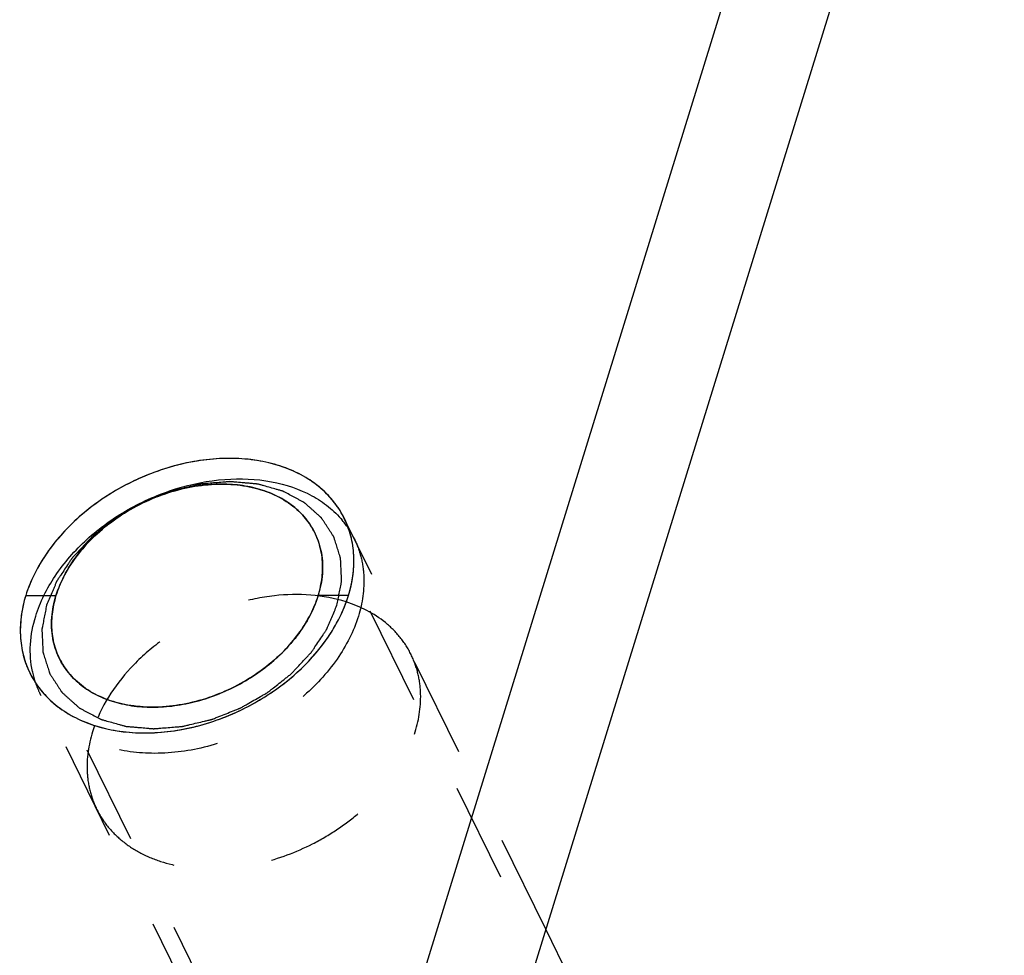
# Model space of a CAD drawing. Header units: millimetres. Extents: x 0 to 410, y 0 to 287.
# Tile 55 of 57: x 295 to 317, y 219 to 241. Entities that reach past the tile are written whole.
import ezdxf

# ---------------------------------------------------------------- set-up
doc = ezdxf.new("R2010")
doc.units = ezdxf.units.MM
doc.header["$LTSCALE"] = 22.55
doc.linetypes.add('HIDDEN', pattern=[0.2, 0.1, -0.1])
doc.layers.get('0').update_dxf_attribs({"linetype": 'CONTINUOUS'})
doc.layers.add('1_ASSI', color=7, linetype='CONTINUOUS')
doc.layers.add('DEFAULT_2', color=8, linetype='HIDDEN')

msp = doc.modelspace()

# ---------------------------------------------------------------- linework, layer by layer
at = {"color": 7, "linetype": 'Continuous'}
for p, q in [((315.62027, 257.05809), (297.4653, 198.30857)), ((317.14548, 253.95004), (298.99051, 195.20052)), ((294.79931, 227.68322), (295.49013, 227.68324)), ((302.1677, 227.68343), (301.47688, 227.68341))]:
    msp.add_line(p, q, dxfattribs=at)
for centre, radius, start, end in [((300.38716, 228.03146), 2.13809, 33.043245, 39.92815), ((297.07197, 226.39742), 2.16748, 191.897116, 192.22598), ((297.04291, 226.39068), 2.13765, 192.214258, 198.999659)]:
    msp.add_arc(centre, radius, start, end, dxfattribs=at)
for points, knots in [([(302.1677, 227.68343), (302.21689, 227.84319), (302.28814, 228.16395), (302.30301, 228.64709), (302.22244, 229.10789), (302.04757, 229.53373), (301.78307, 229.91277), (301.43661, 230.2349), (301.01796, 230.49235), (300.53815, 230.67953), (300.00915, 230.79262), (299.44377, 230.82945), (298.85559, 230.78947), (298.25874, 230.67383), (297.66757, 230.48543), (297.09633, 230.22886), (296.55884, 229.91034), (296.06808, 229.53753), (295.63594, 229.1194), (295.27294, 228.66583), (294.98787, 228.18781), (294.85147, 227.85139), (294.79931, 227.68322)], [0, 0, 0, 0, 0.04611138, 0.09008455, 0.13250632, 0.17418698, 0.2160529, 0.25900082, 0.30376243, 0.35082002, 0.4003814, 0.45239742, 0.50660089, 0.56255297, 0.61969025, 0.67737038, 0.73491619, 0.79165903, 0.84698239, 0.90036646, 0.95143449, 1, 1, 1, 1]), ([(295.02804, 227.21713), (295.12803, 227.54072), (295.44997, 228.1835), (296.05201, 228.86399), (296.64199, 229.34119), (297.30111, 229.76445), (298.19792, 230.1561), (299.31652, 230.37947), (300.3899, 230.33789), (301.19561, 230.07071), (301.71783, 229.72551), (301.93292, 229.51591), (302.02676, 229.40374)], [0, 0, 0, 0, 0.11881671, 0.24811786, 0.31578379, 0.38456412, 0.52245123, 0.65631975, 0.78144853, 0.89543895, 0.94869485, 1, 1, 1, 1]), ([(295.49005, 227.68333), (295.59915, 228.03638), (295.89054, 228.54678), (296.42639, 229.11373), (297.08427, 229.62822), (298.03105, 230.08639), (299.05329, 230.26199), (299.83063, 230.19924), (300.35206, 230.05674), (300.80435, 229.82171), (301.169, 229.50113), (301.429, 229.10672), (301.57176, 228.65572), (301.59188, 228.16915), (301.52673, 227.84442), (301.47695, 227.68333)], [0, 0, 0, 0, 0.12568279, 0.19408339, 0.26492372, 0.40869303, 0.54711535, 0.6118507, 0.67270041, 0.72975252, 0.78374852, 0.83605855, 0.88844339, 0.94265338, 1, 1, 1, 1]), ([(301.47688, 227.68341), (301.51885, 227.81979), (301.57855, 228.09374), (301.58508, 228.50604), (301.50561, 228.89722), (301.34154, 229.25522), (301.09793, 229.56892), (300.78271, 229.82919), (300.40566, 230.02936), (299.97759, 230.16479), (299.51015, 230.23258), (299.01574, 230.23141), (298.50743, 230.16155), (297.99852, 230.02494), (297.50215, 229.82502), (297.0319, 229.56703), (296.60081, 229.25796), (296.2209, 228.90655), (295.90216, 228.52207), (295.65292, 228.11483), (295.53474, 227.82706), (295.49013, 227.68324)], [0, 0, 0, 0, 0.0484485, 0.09455845, 0.1390357, 0.18284853, 0.22708088, 0.27274359, 0.32061242, 0.3711393, 0.42444204, 0.48035061, 0.5384627, 0.59816505, 0.65881097, 0.71972024, 0.77984716, 0.8384643, 0.89495576, 0.94887435, 1, 1, 1, 1]), ([(294.79921, 227.68343), (294.75002, 227.52366), (294.67877, 227.2029), (294.6639, 226.71975), (294.74448, 226.25894), (294.91936, 225.83308), (295.18387, 225.45402), (295.53034, 225.13187), (295.949, 224.87439), (296.42883, 224.68718), (296.95785, 224.57406), (297.52324, 224.5372), (298.11143, 224.57715), (298.7083, 224.69275), (299.29949, 224.88112), (299.87073, 225.13766), (300.40824, 225.45616), (300.89901, 225.82895), (301.33116, 226.24707), (301.69416, 226.70063), (301.97924, 227.17863), (302.11564, 227.51506), (302.1678, 227.68322)], [0, 0, 0, 0, 0.0461108, 0.09008392, 0.13250618, 0.17418785, 0.21605517, 0.25900471, 0.30376794, 0.35082697, 0.40038951, 0.4524063, 0.5066101, 0.56256207, 0.61969884, 0.67737809, 0.73492273, 0.79166421, 0.8469861, 0.90036873, 0.95143548, 1, 1, 1, 1]), ([(301.47695, 227.68333), (301.36785, 227.33029), (301.07646, 226.81989), (300.54061, 226.25293), (299.88273, 225.73845), (298.93595, 225.28028), (297.91371, 225.10468), (297.13637, 225.16742), (296.61494, 225.30992), (296.16265, 225.54496), (295.798, 225.86553), (295.538, 226.25994), (295.39524, 226.71094), (295.37512, 227.19752), (295.44027, 227.52225), (295.49005, 227.68333)], [0, 0, 0, 0, 0.12568279, 0.19408339, 0.26492372, 0.40869303, 0.54711535, 0.6118507, 0.67270041, 0.72975252, 0.78374852, 0.83605855, 0.88844339, 0.94265338, 1, 1, 1, 1]), ([(295.49005, 227.68341), (295.44806, 227.54695), (295.38834, 227.27286), (295.38188, 226.86034), (295.46151, 226.46897), (295.62582, 226.11084), (295.86976, 225.79706), (296.18535, 225.5368), (296.56281, 225.33672), (296.99131, 225.20145), (297.45917, 225.1339), (297.95394, 225.1354), (298.46251, 225.20564), (298.97136, 225.3426), (299.46695, 225.54255), (299.93606, 225.80014), (300.36613, 226.1085), (300.74567, 226.45943), (301.06445, 226.84375), (301.31396, 227.25119), (301.43227, 227.53925), (301.47696, 227.68324)], [0, 0, 0, 0, 0.04847293, 0.09460553, 0.13910521, 0.18294216, 0.22720197, 0.27289597, 0.32079933, 0.37136504, 0.42471305, 0.48066625, 0.53880645, 0.59853532, 0.65913429, 0.71982224, 0.77981179, 0.83836539, 0.89485263, 0.94880962, 1, 1, 1, 1]), ([(294.95105, 225.95058), (294.90839, 226.15308), (294.88074, 226.58458), (294.96324, 227.00745), (295.02804, 227.21713)], [0, 0, 0, 0, 0.48532466, 1, 1, 1, 1])]:
    msp.add_open_spline(points, degree=3, knots=knots, dxfattribs=at)
at = {"color": 2, "linetype": 'Continuous'}
for points in [[(301.90611, 227.46573), (301.91495, 227.51137), (301.93263, 227.60266), (301.95475, 227.71677), (301.97242, 227.80806), (301.98573, 227.87653), (301.99662, 227.93356), (302.00466, 227.97355), (302.0086, 227.9963), (302.01339, 228.01365), (302.01116, 228.02988), (302.01063, 228.05191), (302.00856, 228.09028), (302.00621, 228.14519), (302.00312, 228.21104), (302.00011, 228.2769), (301.99707, 228.34275), (301.99409, 228.40863), (301.9914, 228.46346), (301.98993, 228.50197), (301.98845, 228.52377), (301.98916, 228.5407), (301.98289, 228.55542), (301.97696, 228.57582), (301.96546, 228.61116), (301.94963, 228.66183), (301.93037, 228.72256), (301.91118, 228.78331), (301.89195, 228.84404), (301.8728, 228.90481), (301.85663, 228.95536), (301.84573, 228.99091), (301.83885, 229.01097), (301.83551, 229.02675), (301.82519, 229.0397), (301.81387, 229.05795), (301.79292, 229.08944), (301.76359, 229.13466), (301.72813, 229.18882), (301.69274, 229.24302), (301.65732, 229.29719), (301.62197, 229.35141), (301.59232, 229.39645), (301.57192, 229.42826), (301.55972, 229.44601), (301.5521, 229.46051), (301.53862, 229.47047), (301.52268, 229.48534), (301.49384, 229.51061), (301.45313, 229.54711), (301.40407, 229.59074), (301.35507, 229.63442), (301.30605, 229.67807), (301.25707, 229.72178), (301.2161, 229.75805), (301.18774, 229.78373), (301.17104, 229.79796), (301.15989, 229.80988), (301.14347, 229.817), (301.12342, 229.82817), (301.08747, 229.84692), (301.03656, 229.87413), (300.97528, 229.9066), (300.89362, 229.94995), (300.81202, 229.99337), (300.74044, 230.03114), (300.70489, 230.05033), (300.68419, 230.0608), (300.66977, 230.07005), (300.65109, 230.07395), (300.62767, 230.08102), (300.58599, 230.09253), (300.50312, 230.11616), (300.38446, 230.14956), (300.26598, 230.18321), (300.18286, 230.2065), (300.14152, 230.21848), (300.11755, 230.22479), (300.10055, 230.23101), (300.07982, 230.23156), (300.05349, 230.23427), (300.00679, 230.23808), (299.9404, 230.24401), (299.8606, 230.25092), (299.75424, 230.2602), (299.64788, 230.26955), (299.55478, 230.27748), (299.50829, 230.28179), (299.48162, 230.28371), (299.46193, 230.28668), (299.44103, 230.28377), (299.41358, 230.28193), (299.36536, 230.27777), (299.26905, 230.27012), (299.1314, 230.2588), (298.99378, 230.24774), (298.89742, 230.23973), (298.84927, 230.23605), (298.82171, 230.23343), (298.80115, 230.23294), (298.78017, 230.22678), (298.75234, 230.22054), (298.70356, 230.2087), (298.60606, 230.18568), (298.46675, 230.15241), (298.32743, 230.11939), (298.22994, 230.09603), (298.18114, 230.08466), (298.15335, 230.07766), (298.13225, 230.07382), (298.1121, 230.06462), (298.0849, 230.05422), (298.03746, 230.03515), (297.94246, 229.99763), (297.80681, 229.94369), (297.6711, 229.88997), (297.57618, 229.85213), (297.52862, 229.83351), (297.50161, 229.82239), (297.48089, 229.81541), (297.4619, 229.80323), (297.43598, 229.7888), (297.39089, 229.76271), (297.30052, 229.71113), (297.17154, 229.63711), (297.04243, 229.56328), (296.95224, 229.51142), (296.9069, 229.48571), (296.88138, 229.47067), (296.86115, 229.46038), (296.84509, 229.44629), (296.82221, 229.42883), (296.78285, 229.39766), (296.70366, 229.33576), (296.5908, 229.24708), (296.47774, 229.15855), (296.39882, 229.09643), (296.35909, 229.06556), (296.33682, 229.04762), (296.31889, 229.035), (296.30563, 229.01917), (296.28633, 228.99918), (296.2533, 228.96367), (296.1867, 228.89304), (296.09187, 228.79192), (295.99681, 228.69093), (295.93053, 228.62012), (295.89707, 228.58485), (295.87846, 228.56449), (295.86304, 228.5498), (295.85323, 228.53288), (295.83818, 228.51111), (295.81277, 228.47264), (295.76128, 228.39595), (295.68811, 228.28625), (295.61467, 228.17665), (295.56355, 228.09984), (295.53763, 228.06153), (295.52339, 228.03949), (295.5111, 228.02339), (295.50497, 228.00562), (295.49465, 227.98251), (295.47758, 227.9418), (295.45268, 227.88378), (295.42302, 227.81409), (295.38339, 227.7212), (295.33388, 227.60507), (295.29427, 227.51217), (295.27447, 227.46573)], [(295.27447, 227.46573), (295.26562, 227.42008), (295.24794, 227.32879), (295.22582, 227.21468), (295.20816, 227.12339), (295.19484, 227.05492), (295.18395, 226.99789), (295.17592, 226.9579), (295.17198, 226.93515), (295.16718, 226.9178), (295.16942, 226.90157), (295.16994, 226.87954), (295.17201, 226.84117), (295.17437, 226.78626), (295.17745, 226.72041), (295.18046, 226.65455), (295.18351, 226.5887), (295.18648, 226.52282), (295.18917, 226.46799), (295.19064, 226.42948), (295.19213, 226.40768), (295.19142, 226.39075), (295.19768, 226.37603), (295.20361, 226.35563), (295.21511, 226.32029), (295.23095, 226.26962), (295.25021, 226.20889), (295.26939, 226.14814), (295.28862, 226.08741), (295.30777, 226.02664), (295.32394, 225.97609), (295.33485, 225.94054), (295.34173, 225.92048), (295.34506, 225.9047), (295.35538, 225.89175), (295.3667, 225.8735), (295.38765, 225.84201), (295.41699, 225.79679), (295.45244, 225.74263), (295.48783, 225.68843), (295.52325, 225.63426), (295.55861, 225.58004), (295.58825, 225.535), (295.60865, 225.5032), (295.62085, 225.48544), (295.62847, 225.47094), (295.64196, 225.46098), (295.65789, 225.44612), (295.68674, 225.42084), (295.72744, 225.38434), (295.7765, 225.34071), (295.8255, 225.29703), (295.87453, 225.25338), (295.9235, 225.20967), (295.96447, 225.1734), (295.99284, 225.14772), (296.00953, 225.13349), (296.02068, 225.12157), (296.0371, 225.11445), (296.05715, 225.10328), (296.0931, 225.08453), (296.14402, 225.05732), (296.2053, 225.02485), (296.28695, 224.9815), (296.36855, 224.93808), (296.44013, 224.90032), (296.47568, 224.88112), (296.49639, 224.87065), (296.5108, 224.8614), (296.52948, 224.8575), (296.5529, 224.85043), (296.59459, 224.83892), (296.67745, 224.81529), (296.79611, 224.78189), (296.9146, 224.74824), (296.99771, 224.72495), (297.03905, 224.71298), (297.06302, 224.70666), (297.08002, 224.70044), (297.10075, 224.69989), (297.12709, 224.69719), (297.17378, 224.69337), (297.24017, 224.68744), (297.31998, 224.68053), (297.42634, 224.67125), (297.53269, 224.6619), (297.6258, 224.65397), (297.67228, 224.64966), (297.69896, 224.64774), (297.71865, 224.64477), (297.73955, 224.64768), (297.76699, 224.64952), (297.81521, 224.65368), (297.91152, 224.66133), (298.04918, 224.67265), (298.1868, 224.68371), (298.28315, 224.69172), (298.33131, 224.6954), (298.35886, 224.69802), (298.37942, 224.69851), (298.4004, 224.70467), (298.42824, 224.71091), (298.47701, 224.72275), (298.57451, 224.74578), (298.71382, 224.77904), (298.85314, 224.81206), (298.95063, 224.83542), (298.99943, 224.84679), (299.02722, 224.85379), (299.04832, 224.85763), (299.06847, 224.86683), (299.09567, 224.87723), (299.14312, 224.8963), (299.23812, 224.93382), (299.37377, 224.98776), (299.50947, 225.04148), (299.60439, 225.07932), (299.65195, 225.09794), (299.67897, 225.10906), (299.69968, 225.11604), (299.71867, 225.12822), (299.7446, 225.14265), (299.78968, 225.16874), (299.88006, 225.22032), (300.00903, 225.29434), (300.13814, 225.36817), (300.22833, 225.42003), (300.27367, 225.44574), (300.29919, 225.46078), (300.31942, 225.47107), (300.33549, 225.48516), (300.35836, 225.50262), (300.39772, 225.53379), (300.47692, 225.59569), (300.58977, 225.68437), (300.70283, 225.7729), (300.78175, 225.83502), (300.82149, 225.86589), (300.84376, 225.88383), (300.86168, 225.89645), (300.87494, 225.91228), (300.89425, 225.93227), (300.92728, 225.96778), (300.99388, 226.03841), (301.0887, 226.13953), (301.18376, 226.24052), (301.25004, 226.31133), (301.28351, 226.3466), (301.30211, 226.36696), (301.31753, 226.38165), (301.32735, 226.39857), (301.34239, 226.42034), (301.36781, 226.45881), (301.41929, 226.5355), (301.49247, 226.6452), (301.5659, 226.75481), (301.61702, 226.83161), (301.64294, 226.86992), (301.65718, 226.89196), (301.66947, 226.90806), (301.6756, 226.92583), (301.68593, 226.94894), (301.70299, 226.98965), (301.7279, 227.04767), (301.75756, 227.11736), (301.79718, 227.21025), (301.84669, 227.32638), (301.8863, 227.41928), (301.90611, 227.46573)]]:
    msp.add_open_spline(points, degree=3, knots=[0, 0, 0, 0, 0.015625, 0.03125, 0.0390625, 0.046875, 0.0546875, 0.05859375, 0.06054688, 0.0625, 0.06445312, 0.06640625, 0.0703125, 0.078125, 0.0859375, 0.09375, 0.1015625, 0.109375, 0.1171875, 0.12109375, 0.12304688, 0.125, 0.12695312, 0.12890625, 0.1328125, 0.140625, 0.1484375, 0.15625, 0.1640625, 0.171875, 0.1796875, 0.18359375, 0.18554688, 0.1875, 0.18945312, 0.19140625, 0.1953125, 0.203125, 0.2109375, 0.21875, 0.2265625, 0.234375, 0.2421875, 0.24609375, 0.24804688, 0.25, 0.25195312, 0.25390625, 0.2578125, 0.265625, 0.2734375, 0.28125, 0.2890625, 0.296875, 0.3046875, 0.30859375, 0.31054688, 0.3125, 0.31445312, 0.31640625, 0.3203125, 0.328125, 0.3359375, 0.34375, 0.359375, 0.3671875, 0.37109375, 0.37304688, 0.375, 0.37695312, 0.37890625, 0.3828125, 0.390625, 0.40625, 0.421875, 0.4296875, 0.43359375, 0.43554688, 0.4375, 0.43945312, 0.44140625, 0.4453125, 0.453125, 0.4609375, 0.46875, 0.484375, 0.4921875, 0.49609375, 0.49804688, 0.5, 0.50195312, 0.50390625, 0.5078125, 0.515625, 0.53125, 0.546875, 0.5546875, 0.55859375, 0.56054688, 0.5625, 0.56445312, 0.56640625, 0.5703125, 0.578125, 0.59375, 0.609375, 0.6171875, 0.62109375, 0.62304688, 0.625, 0.62695312, 0.62890625, 0.6328125, 0.640625, 0.65625, 0.671875, 0.6796875, 0.68359375, 0.68554688, 0.6875, 0.68945312, 0.69140625, 0.6953125, 0.703125, 0.71875, 0.734375, 0.7421875, 0.74609375, 0.74804688, 0.75, 0.75195312, 0.75390625, 0.7578125, 0.765625, 0.78125, 0.796875, 0.8046875, 0.80859375, 0.81054688, 0.8125, 0.81445312, 0.81640625, 0.8203125, 0.828125, 0.84375, 0.859375, 0.8671875, 0.87109375, 0.87304688, 0.875, 0.87695312, 0.87890625, 0.8828125, 0.890625, 0.90625, 0.921875, 0.9296875, 0.93359375, 0.93554688, 0.9375, 0.93945312, 0.94140625, 0.9453125, 0.953125, 0.9609375, 0.96875, 0.984375, 1, 1, 1, 1], dxfattribs=at)
at = {"layer": '1_ASSI', "color": 8, "linetype": 'HIDDEN'}
for p, q in [((306.67556, 220.06938), (302.07443, 229.4455)), ((300.68837, 214.11057), (294.89257, 225.92116))]:
    msp.add_line(p, q, dxfattribs=at)
at = {"layer": '1_ASSI', "color": 7, "linetype": 'Continuous'}
msp.add_line((307.87022, 217.63492), (306.67556, 220.06938), dxfattribs=at)
at = {"layer": '1_ASSI', "color": 8, "linetype": 'HIDDEN'}
msp.add_arc((299.30804, 223.6526), 3.12299, 160.009492, 162.815465, dxfattribs=at)
at = {"layer": '1_ASSI', "color": 7, "linetype": 'Continuous'}
for points, knots in [([(302.07435, 229.44566), (302.00682, 229.58324), (301.83864, 229.84711), (301.50201, 230.18407), (301.08942, 230.45612), (300.43774, 230.73032), (299.48919, 230.86883), (298.29549, 230.72065), (297.31791, 230.35546), (296.59057, 229.93199), (295.93449, 229.44014), (295.26378, 228.72287), (294.90696, 228.03186), (294.79926, 227.68333)], [0, 0, 0, 0, 0.05076148, 0.10266147, 0.15665769, 0.21340643, 0.3357312, 0.46888741, 0.60809866, 0.67808698, 0.74713657, 0.87917266, 1, 1, 1, 1]), ([(302.16774, 227.68333), (302.25927, 227.97951), (302.32782, 228.4441), (302.23876, 229.04126), (302.13774, 229.31649), (302.07435, 229.44566)], [0, 0, 0, 0, 0.5161136, 0.76043289, 1, 1, 1, 1]), ([(294.79926, 227.68333), (294.70773, 227.38715), (294.63918, 226.92257), (294.72824, 226.32541), (294.82926, 226.05018), (294.89265, 225.921)], [0, 0, 0, 0, 0.5161136, 0.76043289, 1, 1, 1, 1]), ([(294.89265, 225.921), (294.96018, 225.78343), (295.12836, 225.51956), (295.46499, 225.1826), (295.87758, 224.91055), (296.52926, 224.63635), (297.4778, 224.49784), (298.67151, 224.64602), (299.64909, 225.01121), (300.37642, 225.43468), (301.03251, 225.92653), (301.70322, 226.6438), (302.06004, 227.33481), (302.16774, 227.68333)], [0, 0, 0, 0, 0.05076148, 0.10266147, 0.15665769, 0.21340643, 0.3357312, 0.46888741, 0.60809866, 0.67808698, 0.74713657, 0.87917266, 1, 1, 1, 1])]:
    msp.add_open_spline(points, degree=3, knots=knots, dxfattribs=at)
at = {"layer": '1_ASSI', "color": 8, "linetype": 'HIDDEN'}
for points, knots in [([(302.11727, 227.53994), (301.59436, 227.70711), (300.71503, 227.75941), (299.58132, 227.5239), (298.7254, 227.18887), (297.93685, 226.71666), (297.05713, 225.96384), (296.56077, 225.23616), (296.37321, 224.72024)], [0, 0, 0, 0, 0.23746524, 0.36707119, 0.5000106, 0.63294741, 0.76254617, 1, 1, 1, 1]), ([(303.59955, 226.33761), (303.5312, 226.47689), (303.36036, 226.74393), (302.89562, 227.20605), (302.43884, 227.43715), (302.11727, 227.53994)], [0, 0, 0, 0, 0.2381493, 0.48176673, 1, 1, 1, 1]), ([(303.69295, 224.57528), (303.78448, 224.87146), (303.85303, 225.33605), (303.76397, 225.93321), (303.66295, 226.20844), (303.59955, 226.33761)], [0, 0, 0, 0, 0.5161136, 0.76043289, 1, 1, 1, 1]), ([(296.32446, 224.57528), (296.23294, 224.2791), (296.16439, 223.81452), (296.25344, 223.21736), (296.35447, 222.94213), (296.41786, 222.81295)], [0, 0, 0, 0, 0.5161136, 0.76043289, 1, 1, 1, 1]), ([(296.41786, 222.81295), (296.48538, 222.67538), (296.65357, 222.41151), (296.9902, 222.07455), (297.40279, 221.8025), (298.05447, 221.5283), (299.00301, 221.38979), (300.19672, 221.53797), (301.1743, 221.90316), (301.90163, 222.32663), (302.55772, 222.81848), (303.22843, 223.53575), (303.58525, 224.22676), (303.69295, 224.57528)], [0, 0, 0, 0, 0.05076148, 0.10266147, 0.15665769, 0.21340643, 0.3357312, 0.46888741, 0.60809866, 0.67808698, 0.74713657, 0.87917266, 1, 1, 1, 1])]:
    msp.add_open_spline(points, degree=3, knots=knots, dxfattribs=at)
at = {"layer": 'DEFAULT_2', "color": 8, "linetype": 'HIDDEN'}
for p, q in [((307.63313, 217.21009), (301.82212, 229.05168)), ((301.16946, 214.03818), (295.35845, 225.87977))]:
    msp.add_line(p, q, dxfattribs=at)
for centre, radius, start, end in [((300.42922, 228.05953), 2.08753, 26.140679, 33.02672), ((297.00212, 226.37712), 2.09466, 199.012239, 206.117832)]:
    msp.add_arc(centre, radius, start, end, dxfattribs=at)
for points, knots in [([(302.30322, 228.97925), (302.36659, 228.85007), (302.46757, 228.57488), (302.55661, 227.97779), (302.48804, 227.51327), (302.39652, 227.21713)], [0, 0, 0, 0, 0.2395729, 0.48387774, 1, 1, 1, 1]), ([(302.39652, 227.21713), (302.28882, 226.86858), (301.932, 226.17755), (301.26126, 225.46028), (300.60515, 224.96843), (299.87777, 224.54498), (298.90018, 224.17977), (297.70643, 224.03165), (296.75786, 224.17018), (296.10619, 224.44443), (295.69362, 224.71653), (295.35703, 225.05353), (295.18883, 225.31741), (295.12134, 225.45501)], [0, 0, 0, 0, 0.12083069, 0.25286172, 0.32191267, 0.3919015, 0.53111375, 0.66426995, 0.78659428, 0.84334265, 0.89733815, 0.94923739, 1, 1, 1, 1])]:
    msp.add_open_spline(points, degree=3, knots=knots, dxfattribs=at)

doc.saveas('drawing.dxf')
